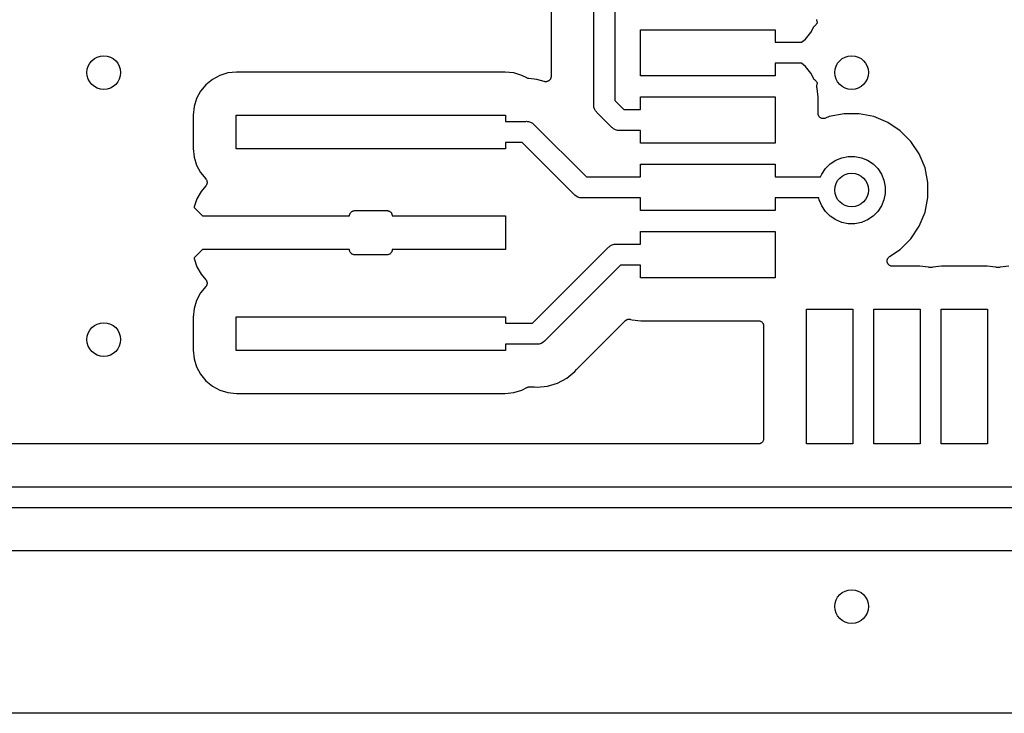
# Model space of a CAD drawing. Extents: x 1 to 139, y -76 to -1.
# Tile 24 of 51: x 38.37 to 50.08, y -75.56 to -67.32. Entities that reach past the tile are written whole.
import ezdxf

# ---------------------------------------------------------------- set-up
doc = ezdxf.new("R2010")
doc.units = 0
doc.header["$MEASUREMENT"] = 0
doc.layers.add('BLACK', color=7, linetype='CONTINUOUS')

msp = doc.modelspace()

# ---------------------------------------------------------------- linework, layer by layer
at = {"layer": 'BLACK', "linetype": 'CONTINUOUS'}
for p, q in [((45.195, -68.3239), (45.195, -66.9618)), ((45.445, -67.035), (45.445, -68.2782)), ((44.687, -67.1985), (44.687, -67.9915)), ((47.7744, -67.4686), (47.8098, -67.4023)), ((47.8098, -67.4023), (47.8103, -67.4016)), ((47.8103, -67.4016), (47.8118, -67.3993)), ((47.8118, -67.3993), (47.8131, -67.397)), ((47.8131, -67.397), (47.8153, -67.3942)), ((47.8153, -67.3942), (47.8173, -67.3914)), ((47.8173, -67.3914), (47.8192, -67.3895)), ((47.8192, -67.3895), (47.8209, -67.3874)), ((47.8209, -67.3874), (47.8535, -67.3548)), ((47.8472, -67.3162), (47.8469, -67.3147)), ((47.8472, -67.3175), (47.8472, -67.3162)), ((47.8474, -67.3183), (47.8472, -67.3175)), ((47.8535, -67.3548), (47.8474, -67.3183)), ((45.75, -67.985), (45.75, -67.435)), ((45.75, -67.435), (47.35, -67.435)), ((47.35, -67.435), (47.35, -67.585)), ((47.7109, -67.5459), (47.7744, -67.4686)), ((47.35, -67.585), (47.6634, -67.585)), ((47.6634, -67.585), (47.7109, -67.5459)), ((47.6634, -67.835), (47.35, -67.835)), ((47.35, -67.835), (47.35, -67.985)), ((47.7109, -67.8741), (47.6634, -67.835)), ((47.7744, -67.9514), (47.7109, -67.8741)), ((40.7497, -67.9784), (40.6614, -68.0256)), ((40.8454, -67.9493), (40.7497, -67.9784)), ((40.9481, -67.9392), (40.8454, -67.9493)), ((44.1419, -67.9392), (40.9481, -67.9392)), ((44.2446, -67.9493), (44.1419, -67.9392)), ((44.3403, -67.9784), (44.2446, -67.9493)), ((44.3984, -68.0094), (44.3403, -67.9784)), ((44.6856, -68.0047), (44.6847, -68.0075)), ((44.686, -68.0014), (44.6856, -68.0047)), ((44.6866, -67.9982), (44.686, -68.0014)), ((44.6867, -67.9953), (44.6866, -67.9982)), ((44.687, -67.9924), (44.6867, -67.9953)), ((44.687, -67.9915), (44.687, -67.9924)), ((47.35, -67.985), (45.75, -67.985)), ((47.8098, -68.0177), (47.7744, -67.9514)), ((40.5841, -68.0891), (40.5206, -68.1664)), ((40.6614, -68.0256), (40.5841, -68.0891)), ((44.4038, -68.0117), (44.3984, -68.0094)), ((44.4091, -68.0139), (44.4038, -68.0117)), ((44.4095, -68.014), (44.4091, -68.0139)), ((44.4098, -68.0142), (44.4095, -68.014)), ((44.4156, -68.0153), (44.4098, -68.0142)), ((44.4212, -68.0165), (44.4156, -68.0153)), ((44.422, -68.0166), (44.4212, -68.0165)), ((44.4221, -68.0166), (44.422, -68.0166)), ((44.422, -68.0166), (44.422, -68.0166)), ((44.422, -68.0166), (44.422, -68.0166)), ((44.423, -68.0167), (44.4221, -68.0166)), ((44.5191, -68.0262), (44.423, -68.0167)), ((44.423, -68.0167), (44.423, -68.0167)), ((44.6051, -68.0522), (44.5191, -68.0262)), ((44.6079, -68.0528), (44.6051, -68.0522)), ((44.6107, -68.0537), (44.6079, -68.0528)), ((44.614, -68.054), (44.6107, -68.0537)), ((44.6172, -68.0547), (44.614, -68.054)), ((44.6202, -68.0547), (44.6172, -68.0547)), ((44.6231, -68.055), (44.6202, -68.0547)), ((44.6263, -68.0547), (44.6231, -68.055)), ((44.6296, -68.0547), (44.6263, -68.0547)), ((44.6325, -68.0541), (44.6296, -68.0547)), ((44.6354, -68.0538), (44.6325, -68.0541)), ((44.6386, -68.0529), (44.6354, -68.0538)), ((44.6418, -68.0523), (44.6386, -68.0529)), ((44.6445, -68.0512), (44.6418, -68.0523)), ((44.6473, -68.0503), (44.6445, -68.0512)), ((44.6502, -68.0488), (44.6473, -68.0503)), ((44.6532, -68.0476), (44.6502, -68.0488)), ((44.6557, -68.046), (44.6532, -68.0476)), ((44.6583, -68.0446), (44.6557, -68.046)), ((44.6608, -68.0426), (44.6583, -68.0446)), ((44.6636, -68.0407), (44.6608, -68.0426)), ((44.6657, -68.0387), (44.6636, -68.0407)), ((44.6679, -68.0368), (44.6657, -68.0387)), ((44.67, -68.0343), (44.6679, -68.0368)), ((44.6724, -68.032), (44.67, -68.0343)), ((44.674, -68.0296), (44.6724, -68.032)), ((44.6759, -68.0273), (44.674, -68.0296)), ((44.6775, -68.0245), (44.6759, -68.0273)), ((44.6793, -68.0217), (44.6775, -68.0245)), ((44.6805, -68.0191), (44.6793, -68.0217)), ((44.6819, -68.0165), (44.6805, -68.0191)), ((44.6829, -68.0134), (44.6819, -68.0165)), ((44.6841, -68.0103), (44.6829, -68.0134)), ((44.6847, -68.0075), (44.6841, -68.0103)), ((47.8113, -68.0199), (47.8098, -68.0177)), ((47.8126, -68.0223), (47.8113, -68.0199)), ((47.8148, -68.025), (47.8126, -68.0223)), ((47.8167, -68.028), (47.8148, -68.025)), ((47.8186, -68.0299), (47.8167, -68.028)), ((47.8203, -68.032), (47.8186, -68.0299)), ((47.8209, -68.0326), (47.8203, -68.032)), ((47.8535, -68.0652), (47.8209, -68.0326)), ((47.8465, -68.114), (47.8468, -68.1102)), ((47.8467, -68.1151), (47.8465, -68.114)), ((47.8466, -68.1168), (47.8467, -68.1151)), ((47.8467, -68.1172), (47.8466, -68.1168)), ((47.8467, -68.1176), (47.8467, -68.1172)), ((47.8477, -68.1229), (47.8467, -68.1176)), ((47.8468, -68.1102), (47.8469, -68.1052)), ((47.8469, -68.1052), (47.847, -68.1048)), ((47.847, -68.1044), (47.8473, -68.1029)), ((47.847, -68.1048), (47.847, -68.1044)), ((47.8473, -68.1029), (47.8474, -68.1017)), ((47.8474, -68.1017), (47.8535, -68.0652)), ((40.5206, -68.1664), (40.4734, -68.2547)), ((45.75, -68.385), (45.75, -68.235)), ((45.75, -68.235), (47.35, -68.235)), ((47.35, -68.235), (47.35, -68.785)), ((47.8481, -68.1263), (47.8477, -68.1229)), ((47.8484, -68.1272), (47.8481, -68.1263)), ((47.8487, -68.129), (47.8484, -68.1272)), ((47.8489, -68.1294), (47.8487, -68.129)), ((47.849, -68.1298), (47.8489, -68.1294)), ((47.8492, -68.1307), (47.849, -68.1298)), ((47.8506, -68.1354), (47.8492, -68.1307)), ((47.8608, -68.2381), (47.8506, -68.1354)), ((47.8608, -68.4295), (47.8608, -68.2381)), ((40.4444, -68.3504), (40.4342, -68.4531)), ((40.4734, -68.2547), (40.4444, -68.3504)), ((45.1944, -68.33), (45.195, -68.3239)), ((45.195, -68.3361), (45.1944, -68.33)), ((45.1959, -68.3449), (45.195, -68.3361)), ((45.1968, -68.3545), (45.1959, -68.3449)), ((45.204, -68.3781), (45.1968, -68.3545)), ((45.445, -68.2782), (45.5518, -68.385)), ((40.4342, -68.4531), (40.4342, -68.8469)), ((40.945, -68.85), (40.945, -68.45)), ((40.945, -68.45), (44.145, -68.45)), ((44.145, -68.45), (44.145, -68.525)), ((45.2156, -68.3998), (45.204, -68.3781)), ((45.2268, -68.4134), (45.2156, -68.3998)), ((45.2312, -68.4188), (45.2268, -68.4134)), ((45.2359, -68.4227), (45.2312, -68.4188)), ((45.4073, -68.5941), (45.2359, -68.4227)), ((45.5518, -68.385), (45.75, -68.385)), ((47.8614, -68.4356), (47.8608, -68.4295)), ((47.8619, -68.4415), (47.8614, -68.4356)), ((47.862, -68.4417), (47.8619, -68.4415)), ((47.862, -68.4419), (47.862, -68.4417)), ((47.8638, -68.4477), (47.862, -68.4419)), ((47.8654, -68.4534), (47.8638, -68.4477)), ((47.8655, -68.4536), (47.8654, -68.4534)), ((47.8656, -68.4537), (47.8655, -68.4536)), ((47.8684, -68.4591), (47.8656, -68.4537)), ((47.8712, -68.4644), (47.8684, -68.4591)), ((47.8713, -68.4645), (47.8712, -68.4644)), ((47.8714, -68.4647), (47.8713, -68.4645)), ((47.8752, -68.4693), (47.8714, -68.4647)), ((47.879, -68.474), (47.8752, -68.4693)), ((47.9951, -68.4689), (47.9486, -68.4882)), ((48.1706, -68.434), (47.9951, -68.4689)), ((48.3494, -68.434), (48.1706, -68.434)), ((48.5249, -68.4689), (48.3494, -68.434)), ((48.6901, -68.5373), (48.5249, -68.4689)), ((44.145, -68.525), (44.3889, -68.525)), ((44.3889, -68.525), (44.395, -68.5244)), ((44.395, -68.5244), (44.4011, -68.525)), ((44.4011, -68.525), (44.4011, -68.525)), ((44.4011, -68.525), (44.4195, -68.5268)), ((44.4195, -68.5268), (44.4431, -68.534)), ((44.4431, -68.534), (44.4648, -68.5456)), ((44.4648, -68.5456), (44.4838, -68.5612)), ((44.4838, -68.5612), (44.4877, -68.566)), ((44.4877, -68.566), (45.1068, -69.185)), ((47.8791, -68.4741), (47.879, -68.474)), ((47.8792, -68.4743), (47.8791, -68.4741)), ((47.8839, -68.4781), (47.8792, -68.4743)), ((47.8885, -68.482), (47.8839, -68.4781)), ((47.8886, -68.4821), (47.8885, -68.482)), ((47.8888, -68.4822), (47.8886, -68.4821)), ((47.8941, -68.485), (47.8888, -68.4822)), ((47.8994, -68.4879), (47.8941, -68.485)), ((47.8995, -68.488), (47.8994, -68.4879)), ((47.8997, -68.4881), (47.8995, -68.488)), ((47.9054, -68.4898), (47.8997, -68.4881)), ((47.9112, -68.4917), (47.9054, -68.4898)), ((47.9113, -68.4917), (47.9112, -68.4917)), ((47.9115, -68.4917), (47.9113, -68.4917)), ((47.9175, -68.4924), (47.9115, -68.4917)), ((47.9235, -68.493), (47.9175, -68.4924)), ((47.9237, -68.493), (47.9235, -68.493)), ((47.9238, -68.493), (47.9237, -68.493)), ((47.9299, -68.4925), (47.9238, -68.493)), ((47.9358, -68.492), (47.9299, -68.4925)), ((47.936, -68.4919), (47.9358, -68.492)), ((47.9362, -68.4919), (47.936, -68.4919)), ((47.942, -68.4902), (47.9362, -68.4919)), ((47.9477, -68.4885), (47.942, -68.4902)), ((47.948, -68.4884), (47.9477, -68.4885)), ((47.9481, -68.4884), (47.948, -68.4884)), ((47.9486, -68.4882), (47.9481, -68.4884)), ((47.9481, -68.4884), (47.9481, -68.4884)), ((48.8388, -68.6367), (48.6901, -68.5373)), ((45.4112, -68.5988), (45.4073, -68.5941)), ((45.4159, -68.6027), (45.4112, -68.5988)), ((45.4264, -68.6113), (45.4159, -68.6027)), ((45.4159, -68.6027), (45.4159, -68.6027)), ((45.4302, -68.6144), (45.4264, -68.6113)), ((45.4519, -68.626), (45.4302, -68.6144)), ((45.4755, -68.6332), (45.4519, -68.626)), ((45.4939, -68.635), (45.4755, -68.6332)), ((45.5, -68.6356), (45.4939, -68.635)), ((45.4939, -68.635), (45.4939, -68.635)), ((45.5061, -68.635), (45.5, -68.6356)), ((45.75, -68.635), (45.5061, -68.635)), ((45.75, -68.785), (45.75, -68.635)), ((48.9653, -68.7632), (48.8388, -68.6367)), ((44.3432, -68.775), (44.145, -68.775)), ((44.145, -68.775), (44.145, -68.85)), ((44.9623, -69.394), (44.3432, -68.775)), ((47.35, -68.785), (45.75, -68.785)), ((49.0647, -68.9119), (48.9653, -68.7632)), ((40.4342, -68.8469), (40.4444, -68.9496)), ((44.145, -68.85), (40.945, -68.85)), ((48.1433, -68.9574), (48.2206, -68.942)), ((48.2206, -68.942), (48.2994, -68.942)), ((48.2994, -68.942), (48.3767, -68.9574)), ((49.1331, -69.0771), (49.0647, -68.9119)), ((40.4444, -68.9496), (40.4734, -69.0453)), ((40.4734, -69.0453), (40.5206, -69.1336)), ((45.75, -69.185), (45.75, -69.035)), ((45.75, -69.035), (47.35, -69.035)), ((47.35, -69.035), (47.35, -69.185)), ((47.9493, -69.087), (48.005, -69.0313)), ((48.005, -69.0313), (48.0705, -68.9875)), ((48.0705, -68.9875), (48.1433, -68.9574)), ((48.3767, -68.9574), (48.4495, -68.9875)), ((48.4495, -68.9875), (48.515, -69.0313)), ((48.515, -69.0313), (48.5707, -69.087)), ((40.5206, -69.1336), (40.5836, -69.2104)), ((47.8921, -69.185), (47.9055, -69.1525)), ((47.9055, -69.1525), (47.9493, -69.087)), ((48.5707, -69.087), (48.6145, -69.1525)), ((48.6145, -69.1525), (48.6446, -69.2253)), ((49.168, -69.2526), (49.1331, -69.0771)), ((40.5828, -69.292), (40.5266, -69.3575)), ((40.583, -69.2917), (40.5828, -69.292)), ((40.5833, -69.2914), (40.583, -69.2917)), ((40.5865, -69.2866), (40.5833, -69.2914)), ((40.5836, -69.2104), (40.5842, -69.2111)), ((40.5842, -69.2111), (40.5844, -69.2115)), ((40.5844, -69.2115), (40.5847, -69.2118)), ((40.5847, -69.2118), (40.5878, -69.2166)), ((40.5899, -69.2819), (40.5865, -69.2866)), ((40.5878, -69.2166), (40.5909, -69.2215)), ((40.59, -69.2815), (40.5899, -69.2819)), ((40.5903, -69.2811), (40.59, -69.2815)), ((40.5925, -69.2758), (40.5903, -69.2811)), ((40.5909, -69.2215), (40.5911, -69.2219)), ((40.5911, -69.2219), (40.5913, -69.2222)), ((40.5913, -69.2222), (40.5934, -69.2277)), ((40.5949, -69.2705), (40.5925, -69.2758)), ((40.5934, -69.2277), (40.5955, -69.233)), ((40.5951, -69.2697), (40.5949, -69.2701)), ((40.5949, -69.2701), (40.5949, -69.2705)), ((40.5963, -69.264), (40.5951, -69.2697)), ((40.5955, -69.233), (40.5956, -69.2334)), ((40.5956, -69.2334), (40.5957, -69.2338)), ((40.5957, -69.2338), (40.5967, -69.2395)), ((40.5976, -69.2584), (40.5963, -69.264)), ((40.5967, -69.2395), (40.5978, -69.2452)), ((40.5977, -69.2576), (40.5976, -69.258)), ((40.5976, -69.258), (40.5976, -69.2584)), ((40.5979, -69.246), (40.5977, -69.2518)), ((40.5977, -69.2518), (40.5977, -69.2576)), ((40.5978, -69.2452), (40.5978, -69.2456)), ((40.5978, -69.2456), (40.5979, -69.246)), ((45.1068, -69.185), (45.75, -69.185)), ((47.35, -69.185), (47.8921, -69.185)), ((48.6446, -69.2253), (48.66, -69.3026)), ((49.168, -69.4314), (49.168, -69.2526)), ((40.5266, -69.3575), (40.4776, -69.4448)), ((44.9662, -69.3988), (44.9623, -69.394)), ((44.9709, -69.4027), (44.9662, -69.3988)), ((44.9852, -69.4144), (44.9709, -69.4027)), ((48.66, -69.3814), (48.6446, -69.4587)), ((48.66, -69.3026), (48.66, -69.3814)), ((40.4776, -69.4448), (40.4454, -69.5435)), ((45.0059, -69.4255), (44.9852, -69.4144)), ((45.0069, -69.426), (45.0059, -69.4255)), ((45.0305, -69.4332), (45.0069, -69.426)), ((45.0489, -69.435), (45.0305, -69.4332)), ((45.055, -69.4356), (45.0489, -69.435)), ((45.0489, -69.435), (45.0489, -69.435)), ((45.0611, -69.435), (45.055, -69.4356)), ((45.75, -69.435), (45.0611, -69.435)), ((45.75, -69.585), (45.75, -69.435)), ((47.8707, -69.435), (47.35, -69.435)), ((47.35, -69.435), (47.35, -69.585)), ((47.8754, -69.4587), (47.8707, -69.435)), ((47.9055, -69.5315), (47.8754, -69.4587)), ((48.6446, -69.4587), (48.6145, -69.5315)), ((49.1331, -69.6069), (49.168, -69.4314)), ((40.4454, -69.5435), (40.4436, -69.5509)), ((40.4436, -69.5509), (40.5427, -69.65)), ((42.291, -69.6491), (42.2917, -69.6431)), ((42.2917, -69.6431), (42.2923, -69.6372)), ((42.2923, -69.6372), (42.2924, -69.637)), ((42.2924, -69.6368), (42.2942, -69.6311)), ((42.2924, -69.637), (42.2924, -69.6368)), ((42.2942, -69.6311), (42.296, -69.6254)), ((42.296, -69.6254), (42.2961, -69.6252)), ((42.2961, -69.625), (42.299, -69.6197)), ((42.2961, -69.6252), (42.2961, -69.625)), ((42.299, -69.6197), (42.3019, -69.6145)), ((42.3019, -69.6145), (42.302, -69.6143)), ((42.302, -69.6143), (42.3021, -69.6141)), ((42.3021, -69.6141), (42.3059, -69.6095)), ((42.3059, -69.6095), (42.3098, -69.6049)), ((42.3098, -69.6049), (42.3099, -69.6048)), ((42.3099, -69.6048), (42.3101, -69.6046)), ((42.3101, -69.6046), (42.3148, -69.6008)), ((42.3148, -69.6008), (42.3194, -69.5971)), ((42.3194, -69.5971), (42.3196, -69.597)), ((42.3196, -69.597), (42.3197, -69.5969)), ((42.3197, -69.5969), (42.3251, -69.5941)), ((42.3251, -69.5941), (42.3303, -69.5913)), ((42.3303, -69.5913), (42.3305, -69.5912)), ((42.3305, -69.5912), (42.3307, -69.5911)), ((42.3307, -69.5911), (42.3364, -69.5895)), ((42.3364, -69.5895), (42.3422, -69.5877)), ((42.3422, -69.5877), (42.3424, -69.5877)), ((42.3424, -69.5877), (42.3426, -69.5876)), ((42.3426, -69.5876), (42.3485, -69.5871)), ((42.3485, -69.5871), (42.3545, -69.5865)), ((42.3545, -69.5865), (42.7355, -69.5865)), ((42.7355, -69.5865), (42.7359, -69.5865)), ((42.7359, -69.5865), (42.7359, -69.5865)), ((42.7359, -69.5865), (42.736, -69.5865)), ((42.736, -69.5865), (42.7364, -69.5865)), ((42.7364, -69.5865), (42.7424, -69.5872)), ((42.7424, -69.5872), (42.7483, -69.5878)), ((42.7483, -69.5878), (42.7485, -69.5879)), ((42.7485, -69.5879), (42.7487, -69.5879)), ((42.7487, -69.5879), (42.7544, -69.5897)), ((42.7544, -69.5897), (42.7601, -69.5915)), ((42.7601, -69.5915), (42.7603, -69.5916)), ((42.7603, -69.5916), (42.7605, -69.5916)), ((42.7605, -69.5916), (42.7657, -69.5945)), ((42.7657, -69.5945), (42.771, -69.5974)), ((42.771, -69.5974), (42.7712, -69.5975)), ((42.7712, -69.5975), (42.7714, -69.5976)), ((42.7714, -69.5976), (42.7759, -69.6014)), ((42.7759, -69.6014), (42.7806, -69.6053)), ((42.7806, -69.6053), (42.7807, -69.6054)), ((42.7807, -69.6054), (42.7809, -69.6056)), ((42.7809, -69.6056), (42.7846, -69.6103)), ((42.7846, -69.6103), (42.7884, -69.6149)), ((42.7884, -69.6149), (42.7885, -69.6151)), ((42.7885, -69.6151), (42.7886, -69.6152)), ((42.7886, -69.6152), (42.7914, -69.6206)), ((42.7914, -69.6206), (42.7942, -69.6258)), ((42.7942, -69.6258), (42.7943, -69.626)), ((42.7943, -69.626), (42.7944, -69.6262)), ((42.7944, -69.6262), (42.796, -69.6319)), ((42.796, -69.6319), (42.7978, -69.6377)), ((42.7978, -69.6377), (42.7978, -69.6379)), ((42.7978, -69.6379), (42.7979, -69.6381)), ((42.7979, -69.6381), (42.7984, -69.6439)), ((42.7984, -69.6439), (42.799, -69.65)), ((47.35, -69.585), (45.75, -69.585)), ((47.9493, -69.597), (47.9055, -69.5315)), ((48.005, -69.6527), (47.9493, -69.597)), ((48.5707, -69.597), (48.515, -69.6527)), ((48.6145, -69.5315), (48.5707, -69.597)), ((49.0647, -69.7721), (49.1331, -69.6069)), ((40.5427, -69.65), (42.291, -69.65)), ((42.291, -69.6495), (42.291, -69.6491)), ((42.291, -69.6496), (42.291, -69.6495)), ((42.291, -69.65), (42.291, -69.6496)), ((42.291, -69.6496), (42.291, -69.6496)), ((42.799, -69.65), (44.145, -69.65)), ((44.145, -69.65), (44.145, -70.05)), ((48.0705, -69.6965), (48.005, -69.6527)), ((48.1433, -69.7266), (48.0705, -69.6965)), ((48.2206, -69.742), (48.1433, -69.7266)), ((48.2994, -69.742), (48.2206, -69.742)), ((48.3767, -69.7266), (48.2994, -69.742)), ((48.4495, -69.6965), (48.3767, -69.7266)), ((48.515, -69.6527), (48.4495, -69.6965)), ((45.75, -69.985), (45.75, -69.835)), ((45.75, -69.835), (47.35, -69.835)), ((47.35, -69.835), (47.35, -70.385)), ((48.9653, -69.9208), (49.0647, -69.7721)), ((45.3902, -70.0056), (45.4119, -69.994)), ((45.4119, -69.994), (45.414, -69.9933)), ((45.414, -69.9933), (45.4355, -69.9868)), ((45.4355, -69.9868), (45.4539, -69.985)), ((45.4539, -69.985), (45.46, -69.9844)), ((45.4539, -69.985), (45.4539, -69.985)), ((45.46, -69.9844), (45.4661, -69.985)), ((45.4661, -69.985), (45.75, -69.985)), ((48.8388, -70.0473), (48.9653, -69.9208)), ((40.5427, -70.05), (40.4436, -70.1491)), ((42.291, -70.05), (40.5427, -70.05)), ((42.2916, -70.056), (42.291, -70.05)), ((42.2921, -70.0619), (42.2916, -70.056)), ((42.2922, -70.0621), (42.2921, -70.0619)), ((42.2922, -70.0623), (42.2922, -70.0621)), ((42.294, -70.0681), (42.2922, -70.0623)), ((42.2956, -70.0738), (42.294, -70.0681)), ((42.2957, -70.074), (42.2956, -70.0738)), ((42.2958, -70.0742), (42.2957, -70.074)), ((42.2986, -70.0794), (42.2958, -70.0742)), ((42.3014, -70.0848), (42.2986, -70.0794)), ((42.3015, -70.0849), (42.3014, -70.0848)), ((42.3016, -70.0851), (42.3015, -70.0849)), ((42.3053, -70.0897), (42.3016, -70.0851)), ((42.3091, -70.0944), (42.3053, -70.0897)), ((42.3093, -70.0946), (42.3091, -70.0944)), ((42.3094, -70.0947), (42.3093, -70.0946)), ((42.314, -70.0986), (42.3094, -70.0947)), ((42.3186, -70.1024), (42.314, -70.0986)), ((42.3188, -70.1025), (42.3186, -70.1024)), ((42.319, -70.1026), (42.3188, -70.1025)), ((42.3242, -70.1055), (42.319, -70.1026)), ((42.3295, -70.1084), (42.3242, -70.1055)), ((42.3297, -70.1084), (42.3295, -70.1084)), ((42.3299, -70.1085), (42.3297, -70.1084)), ((42.3356, -70.1103), (42.3299, -70.1085)), ((42.3413, -70.1121), (42.3356, -70.1103)), ((42.3415, -70.1121), (42.3413, -70.1121)), ((42.3417, -70.1122), (42.3415, -70.1121)), ((42.3476, -70.1128), (42.3417, -70.1122)), ((42.7474, -70.1124), (42.7415, -70.1129)), ((42.7476, -70.1123), (42.7474, -70.1124)), ((42.7478, -70.1123), (42.7476, -70.1123)), ((42.7536, -70.1105), (42.7478, -70.1123)), ((42.7593, -70.1089), (42.7536, -70.1105)), ((42.7595, -70.1088), (42.7593, -70.1089)), ((42.7597, -70.1087), (42.7595, -70.1088)), ((42.7649, -70.1059), (42.7597, -70.1087)), ((42.7703, -70.1031), (42.7649, -70.1059)), ((42.7704, -70.103), (42.7703, -70.1031)), ((42.7706, -70.1029), (42.7704, -70.103)), ((42.7752, -70.0992), (42.7706, -70.1029)), ((42.7799, -70.0954), (42.7752, -70.0992)), ((42.7801, -70.0952), (42.7799, -70.0954)), ((42.7802, -70.0951), (42.7801, -70.0952)), ((42.7841, -70.0905), (42.7802, -70.0951)), ((42.7879, -70.0859), (42.7841, -70.0905)), ((42.788, -70.0857), (42.7879, -70.0859)), ((42.7881, -70.0855), (42.788, -70.0857)), ((42.791, -70.0802), (42.7881, -70.0855)), ((42.7939, -70.075), (42.791, -70.0802)), ((42.794, -70.0746), (42.7939, -70.0748)), ((42.7939, -70.0748), (42.7939, -70.075)), ((42.7958, -70.0689), (42.794, -70.0746)), ((42.7976, -70.0632), (42.7958, -70.0689)), ((42.7977, -70.0628), (42.7976, -70.063)), ((42.7976, -70.063), (42.7976, -70.0632)), ((42.7983, -70.0569), (42.7977, -70.0628)), ((42.799, -70.0509), (42.7983, -70.0569)), ((44.145, -70.05), (42.799, -70.05)), ((42.799, -70.05), (42.799, -70.0504)), ((42.799, -70.0504), (42.799, -70.0504)), ((42.799, -70.0504), (42.799, -70.0505)), ((42.799, -70.0505), (42.799, -70.0509)), ((44.4682, -70.925), (45.3673, -70.0259)), ((45.3673, -70.0259), (45.3712, -70.0212)), ((45.3712, -70.0212), (45.3764, -70.0169)), ((45.3764, -70.0169), (45.3902, -70.0056)), ((48.7106, -70.1329), (48.8388, -70.0473)), ((40.4436, -70.1491), (40.4454, -70.1565)), ((40.4454, -70.1565), (40.4776, -70.2552)), ((42.3536, -70.1135), (42.3476, -70.1128)), ((42.354, -70.1135), (42.3536, -70.1135)), ((42.3541, -70.1135), (42.354, -70.1135)), ((42.3545, -70.1135), (42.3541, -70.1135)), ((42.3541, -70.1135), (42.3541, -70.1135)), ((42.7355, -70.1135), (42.3545, -70.1135)), ((42.7415, -70.1129), (42.7355, -70.1135)), ((48.6824, -70.1853), (48.683, -70.1794)), ((48.6824, -70.1854), (48.6824, -70.1853)), ((48.6824, -70.1855), (48.6824, -70.1854)), ((48.683, -70.1916), (48.6824, -70.1855)), ((48.683, -70.1794), (48.6837, -70.1731)), ((48.6835, -70.1976), (48.683, -70.1916)), ((48.6836, -70.1977), (48.6835, -70.1976)), ((48.6836, -70.1978), (48.6836, -70.1977)), ((48.6853, -70.2035), (48.6836, -70.1978)), ((48.6837, -70.173), (48.6856, -70.1669)), ((48.6837, -70.1731), (48.6837, -70.173)), ((48.6837, -70.1731), (48.6837, -70.1731)), ((48.687, -70.2095), (48.6853, -70.2035)), ((48.6856, -70.1669), (48.6873, -70.1613)), ((48.6871, -70.2096), (48.687, -70.2095)), ((48.6871, -70.2097), (48.6871, -70.2096)), ((48.6899, -70.2149), (48.6871, -70.2097)), ((48.6873, -70.1613), (48.6874, -70.1612)), ((48.6874, -70.1611), (48.6904, -70.1556)), ((48.6874, -70.1612), (48.6874, -70.1611)), ((48.6928, -70.2205), (48.6899, -70.2149)), ((48.6904, -70.1556), (48.6932, -70.1504)), ((48.6928, -70.2206), (48.6928, -70.2205)), ((48.6929, -70.2206), (48.6928, -70.2206)), ((48.6965, -70.2252), (48.6929, -70.2206)), ((48.6932, -70.1503), (48.6933, -70.1502)), ((48.6932, -70.1504), (48.6932, -70.1503)), ((48.6933, -70.1502), (48.6972, -70.1454)), ((48.7005, -70.2302), (48.6965, -70.2252)), ((48.6972, -70.1454), (48.7011, -70.1408)), ((48.7011, -70.1408), (48.7011, -70.1407)), ((48.7011, -70.1407), (48.7012, -70.1407)), ((48.7012, -70.1407), (48.7058, -70.1369)), ((48.7058, -70.1369), (48.7106, -70.1329)), ((40.4776, -70.2552), (40.5266, -70.3425)), ((40.5266, -70.3425), (40.5828, -70.408)), ((45.5118, -70.235), (44.6127, -71.134)), ((45.75, -70.235), (45.5118, -70.235)), ((45.75, -70.385), (45.75, -70.235)), ((48.7006, -70.2302), (48.7005, -70.2302)), ((48.7007, -70.2303), (48.7006, -70.2302)), ((48.7052, -70.2341), (48.7007, -70.2303)), ((48.71, -70.2381), (48.7052, -70.2341)), ((48.7101, -70.2382), (48.71, -70.2381)), ((48.7102, -70.2382), (48.7101, -70.2382)), ((48.7156, -70.2412), (48.7102, -70.2382)), ((48.7209, -70.2441), (48.7156, -70.2412)), ((48.721, -70.2441), (48.7209, -70.2441)), ((48.7211, -70.2442), (48.721, -70.2441)), ((48.727, -70.246), (48.7211, -70.2442)), ((48.7327, -70.2478), (48.727, -70.246)), ((48.7328, -70.2479), (48.7327, -70.2478)), ((48.7329, -70.2479), (48.7328, -70.2479)), ((48.739, -70.2486), (48.7329, -70.2479)), ((48.745, -70.2492), (48.739, -70.2486)), ((48.7452, -70.2492), (48.745, -70.2492)), ((48.7459, -70.2492), (48.7452, -70.2492)), ((48.7452, -70.2492), (48.7452, -70.2492)), ((48.7452, -70.2492), (48.7452, -70.2492)), ((49.0719, -70.2492), (48.7459, -70.2492)), ((49.1746, -70.2593), (49.0719, -70.2492)), ((49.1816, -70.2615), (49.1746, -70.2593)), ((49.1873, -70.2626), (49.1816, -70.2615)), ((49.193, -70.2638), (49.1873, -70.2626)), ((49.1934, -70.2638), (49.193, -70.2638)), ((49.1937, -70.2639), (49.1934, -70.2638)), ((49.1996, -70.2639), (49.1937, -70.2639)), ((49.2054, -70.264), (49.1996, -70.2639)), ((49.2057, -70.2639), (49.2054, -70.264)), ((49.2061, -70.2639), (49.2057, -70.2639)), ((49.2118, -70.2628), (49.2061, -70.2639)), ((49.2176, -70.2617), (49.2118, -70.2628)), ((49.2183, -70.2615), (49.2176, -70.2617)), ((49.2184, -70.2615), (49.2183, -70.2615)), ((49.2183, -70.2615), (49.2183, -70.2615)), ((49.2183, -70.2615), (49.2183, -70.2615)), ((49.2254, -70.2593), (49.2184, -70.2615)), ((49.3281, -70.2492), (49.2254, -70.2593)), ((49.8719, -70.2492), (49.3281, -70.2492)), ((49.9746, -70.2593), (49.8719, -70.2492)), ((49.9816, -70.2615), (49.9746, -70.2593)), ((49.9873, -70.2626), (49.9816, -70.2615)), ((49.993, -70.2638), (49.9873, -70.2626)), ((49.9934, -70.2638), (49.993, -70.2638)), ((49.9937, -70.2639), (49.9934, -70.2638)), ((49.9996, -70.2639), (49.9937, -70.2639)), ((50.0054, -70.264), (49.9996, -70.2639)), ((50.0057, -70.2639), (50.0054, -70.264)), ((50.0061, -70.2639), (50.0057, -70.2639)), ((50.0118, -70.2628), (50.0061, -70.2639)), ((50.0176, -70.2617), (50.0118, -70.2628)), ((50.0183, -70.2615), (50.0176, -70.2617)), ((50.0184, -70.2615), (50.0183, -70.2615)), ((50.0183, -70.2615), (50.0183, -70.2615)), ((50.0183, -70.2615), (50.0183, -70.2615)), ((50.0254, -70.2593), (50.0184, -70.2615)), ((50.1281, -70.2492), (50.0254, -70.2593)), ((40.5828, -70.408), (40.5833, -70.4087)), ((40.5833, -70.4087), (40.5836, -70.409)), ((40.5836, -70.409), (40.5839, -70.4093)), ((40.5839, -70.4093), (40.587, -70.4141)), ((40.587, -70.4141), (40.5903, -70.4189)), ((40.5903, -70.4189), (40.5905, -70.4193)), ((40.5905, -70.4193), (40.5907, -70.4197)), ((40.5907, -70.4197), (40.5929, -70.425)), ((40.5929, -70.425), (40.5951, -70.4303)), ((40.5951, -70.4303), (40.5952, -70.4307)), ((40.5952, -70.4307), (40.5954, -70.4311)), ((40.5954, -70.4311), (40.5965, -70.4368)), ((40.5966, -70.4613), (40.5955, -70.467)), ((40.5965, -70.4368), (40.5977, -70.4425)), ((40.5977, -70.4557), (40.5966, -70.4613)), ((40.5977, -70.4425), (40.5977, -70.4429)), ((40.5977, -70.4429), (40.5977, -70.4433)), ((40.5977, -70.4433), (40.5977, -70.449)), ((40.5977, -70.449), (40.5978, -70.4549)), ((40.5978, -70.4549), (40.5977, -70.4553)), ((40.5977, -70.4553), (40.5977, -70.4557)), ((47.35, -70.385), (45.75, -70.385)), ((40.5206, -70.5664), (40.4734, -70.6547)), ((40.5836, -70.4896), (40.5206, -70.5664)), ((40.5838, -70.4892), (40.5836, -70.4896)), ((40.5841, -70.4889), (40.5838, -70.4892)), ((40.5873, -70.4841), (40.5841, -70.4889)), ((40.5905, -70.4793), (40.5873, -70.4841)), ((40.5907, -70.4789), (40.5905, -70.4793)), ((40.5909, -70.4785), (40.5907, -70.4789)), ((40.593, -70.4732), (40.5909, -70.4785)), ((40.5953, -70.4678), (40.593, -70.4732)), ((40.5955, -70.467), (40.5953, -70.4674)), ((40.5953, -70.4674), (40.5953, -70.4678)), ((40.4734, -70.6547), (40.4444, -70.7504)), ((40.4444, -70.7504), (40.4342, -70.8531)), ((47.725, -72.36), (47.725, -70.76)), ((47.725, -70.76), (48.275, -70.76)), ((48.275, -70.76), (48.275, -72.36)), ((48.525, -72.36), (48.525, -70.76)), ((48.525, -70.76), (49.075, -70.76)), ((49.075, -70.76), (49.075, -72.36)), ((49.325, -72.36), (49.325, -70.76)), ((49.325, -70.76), (49.875, -70.76)), ((49.875, -70.76), (49.875, -72.36)), ((40.4342, -70.8531), (40.4342, -71.2469)), ((40.945, -71.25), (40.945, -70.85)), ((40.945, -70.85), (44.145, -70.85)), ((44.145, -70.85), (44.145, -70.925)), ((44.145, -70.925), (44.4682, -70.925)), ((44.9918, -71.4734), (45.5691, -70.8961)), ((45.5691, -70.8961), (45.5698, -70.8954)), ((45.5698, -70.8954), (45.572, -70.8937)), ((45.572, -70.8937), (45.574, -70.8917)), ((45.574, -70.8917), (45.5768, -70.8898)), ((45.5768, -70.8898), (45.5794, -70.8877)), ((45.5794, -70.8877), (45.5819, -70.8864)), ((45.5819, -70.8864), (45.5843, -70.8849)), ((45.5843, -70.8849), (45.5874, -70.8836)), ((45.5874, -70.8836), (45.5904, -70.882)), ((45.5904, -70.882), (45.5932, -70.8812)), ((45.5932, -70.8812), (45.5958, -70.8802)), ((45.5958, -70.8802), (45.5991, -70.8795)), ((45.5991, -70.8795), (45.6023, -70.8786)), ((45.6023, -70.8786), (45.6052, -70.8783)), ((45.6052, -70.8783), (45.6079, -70.8778)), ((45.6079, -70.8778), (45.6113, -70.8778)), ((45.6113, -70.8778), (45.6147, -70.8775)), ((45.6147, -70.8775), (45.6175, -70.8778)), ((45.6175, -70.8778), (45.6203, -70.8778)), ((45.6203, -70.8778), (45.6236, -70.8784)), ((45.6236, -70.8784), (45.627, -70.8788)), ((45.627, -70.8788), (45.6297, -70.8797)), ((45.6297, -70.8797), (45.6325, -70.8802)), ((45.6325, -70.8802), (45.6504, -70.8856)), ((45.6504, -70.8856), (45.7531, -70.8958)), ((45.7531, -70.8958), (47.1507, -70.8958)), ((47.1507, -70.8958), (47.1512, -70.8958)), ((47.1512, -70.8958), (47.1512, -70.8958)), ((47.1512, -70.8958), (47.1512, -70.8958)), ((47.1512, -70.8958), (47.1516, -70.8958)), ((47.1516, -70.8958), (47.1576, -70.8964)), ((47.1576, -70.8964), (47.1635, -70.8971)), ((47.1635, -70.8971), (47.1637, -70.8971)), ((47.1637, -70.8971), (47.1639, -70.8972)), ((47.1639, -70.8972), (47.1696, -70.899)), ((47.1696, -70.899), (47.1753, -70.9007)), ((47.1753, -70.9007), (47.1755, -70.9008)), ((47.1755, -70.9008), (47.1758, -70.9009)), ((47.1758, -70.9009), (47.181, -70.9038)), ((47.181, -70.9038), (47.1862, -70.9066)), ((47.1862, -70.9066), (47.1864, -70.9068)), ((47.1864, -70.9068), (47.1866, -70.9069)), ((47.1866, -70.9069), (47.1912, -70.9107)), ((47.1912, -70.9107), (47.1958, -70.9145)), ((47.1958, -70.9145), (47.1959, -70.9147)), ((47.1959, -70.9147), (47.1961, -70.9148)), ((47.1961, -70.9148), (47.1999, -70.9196)), ((47.1999, -70.9196), (47.2036, -70.9241)), ((47.2036, -70.9241), (47.2037, -70.9243)), ((47.2037, -70.9243), (47.2039, -70.9245)), ((47.2039, -70.9245), (47.2067, -70.9298)), ((47.2067, -70.9298), (47.2094, -70.9351)), ((47.2094, -70.9351), (47.2095, -70.9353)), ((47.2095, -70.9353), (47.2096, -70.9355)), ((47.2096, -70.9355), (47.2113, -70.9412)), ((47.2113, -70.9412), (47.213, -70.9469)), ((47.213, -70.9469), (47.213, -70.9472)), ((47.213, -70.9472), (47.2131, -70.9474)), ((47.2131, -70.9474), (47.2136, -70.9532)), ((47.2136, -70.9532), (47.2142, -70.9593)), ((47.2142, -70.9593), (47.2142, -72.2981)), ((44.5681, -71.166), (44.5445, -71.1732)), ((44.5898, -71.1544), (44.5681, -71.166)), ((44.6088, -71.1388), (44.5898, -71.1544)), ((44.6127, -71.134), (44.6088, -71.1388)), ((40.4342, -71.2469), (40.4444, -71.3496)), ((44.145, -71.25), (40.945, -71.25)), ((44.5139, -71.175), (44.145, -71.175)), ((44.145, -71.175), (44.145, -71.25)), ((44.52, -71.1756), (44.5139, -71.175)), ((44.5261, -71.175), (44.52, -71.1756)), ((44.5445, -71.1732), (44.5261, -71.175)), ((44.5261, -71.175), (44.5261, -71.175)), ((40.4444, -71.3496), (40.4734, -71.4453)), ((40.4734, -71.4453), (40.5206, -71.5336)), ((44.8734, -71.5789), (44.9698, -71.4998)), ((44.9698, -71.4998), (44.9876, -71.478)), ((44.9876, -71.478), (44.9882, -71.4773)), ((44.9882, -71.4773), (44.9901, -71.4755)), ((44.9901, -71.4755), (44.9918, -71.4734)), ((40.5206, -71.5336), (40.5841, -71.6109)), ((40.5841, -71.6109), (40.6614, -71.6744)), ((44.7634, -71.6376), (44.8734, -71.5789)), ((40.6614, -71.6744), (40.7497, -71.7216)), ((40.7497, -71.7216), (40.8454, -71.7506)), ((40.8454, -71.7506), (40.9481, -71.7608)), ((44.1419, -71.7608), (44.2446, -71.7506)), ((44.2446, -71.7506), (44.3403, -71.7216)), ((44.3403, -71.7216), (44.3985, -71.6905)), ((44.3985, -71.6905), (44.3993, -71.6901)), ((44.3993, -71.6901), (44.4019, -71.6891)), ((44.4019, -71.6891), (44.4043, -71.6878)), ((44.4043, -71.6878), (44.4076, -71.6868)), ((44.4076, -71.6868), (44.4108, -71.6855)), ((44.4108, -71.6855), (44.4135, -71.685)), ((44.4135, -71.685), (44.4161, -71.6842)), ((44.4161, -71.6842), (44.4196, -71.6839)), ((44.4196, -71.6839), (44.423, -71.6832)), ((44.423, -71.6832), (44.4258, -71.6833)), ((44.4258, -71.6833), (44.4285, -71.683)), ((44.4285, -71.683), (44.4858, -71.683)), ((44.4858, -71.683), (44.4867, -71.683)), ((44.4867, -71.683), (44.4893, -71.6833)), ((44.4893, -71.6833), (44.492, -71.6833)), ((44.492, -71.6833), (44.52, -71.6861)), ((44.52, -71.6861), (44.6441, -71.6738)), ((44.6441, -71.6738), (44.7634, -71.6376)), ((40.9481, -71.7608), (44.1419, -71.7608)), ((47.2031, -72.334), (47.1993, -72.3386)), ((47.2032, -72.3338), (47.2031, -72.334)), ((47.2034, -72.3336), (47.2032, -72.3338)), ((47.2062, -72.3283), (47.2034, -72.3336)), ((47.2091, -72.3231), (47.2062, -72.3283)), ((47.2092, -72.3229), (47.2091, -72.3231)), ((47.2093, -72.3227), (47.2092, -72.3229)), ((47.211, -72.317), (47.2093, -72.3227)), ((47.2128, -72.3113), (47.211, -72.317)), ((47.2129, -72.3111), (47.2128, -72.3113)), ((47.2136, -72.305), (47.2129, -72.3109)), ((47.2129, -72.3109), (47.2129, -72.3111)), ((47.2142, -72.299), (47.2136, -72.305)), ((47.2142, -72.2981), (47.2142, -72.2985)), ((47.2142, -72.2985), (47.2142, -72.2985)), ((47.2142, -72.2985), (47.2142, -72.2986)), ((47.2142, -72.2986), (47.2142, -72.299)), ((47.1507, -72.3616), (34.3546, -72.3616)), ((47.1568, -72.361), (47.1507, -72.3616)), ((47.1626, -72.3605), (47.1568, -72.361)), ((47.1628, -72.3604), (47.1626, -72.3605)), ((47.1631, -72.3604), (47.1628, -72.3604)), ((47.1688, -72.3586), (47.1631, -72.3604)), ((47.1745, -72.357), (47.1688, -72.3586)), ((47.1747, -72.3569), (47.1745, -72.357)), ((47.1749, -72.3568), (47.1747, -72.3569)), ((47.1802, -72.354), (47.1749, -72.3568)), ((47.1855, -72.3512), (47.1802, -72.354)), ((47.1857, -72.3511), (47.1855, -72.3512)), ((47.1859, -72.351), (47.1857, -72.3511)), ((47.1904, -72.3473), (47.1859, -72.351)), ((47.1952, -72.3435), (47.1904, -72.3473)), ((47.1953, -72.3433), (47.1952, -72.3435)), ((47.1955, -72.3432), (47.1953, -72.3433)), ((47.1993, -72.3386), (47.1955, -72.3432)), ((48.275, -72.36), (47.725, -72.36)), ((49.075, -72.36), (48.525, -72.36)), ((49.875, -72.36), (49.325, -72.36)), ((34.3265, -72.8696), (50.4928, -72.8696)), ((50.447, -73.1196), (34.3718, -73.1196)), ((34.4935, -73.6276), (50.3028, -73.6276)), ((104.076, -75.565), (6.16231, -75.565))]:
    msp.add_line(p, q, dxfattribs=at)
at = {"layer": 'BLACK'}
for centre in [(39.37, -67.945), (48.26, -67.945), (48.26, -69.342), (39.37, -71.12), (48.26, -74.295)]:
    msp.add_circle(centre, 0.2, dxfattribs=at)

doc.saveas('drawing.dxf')
